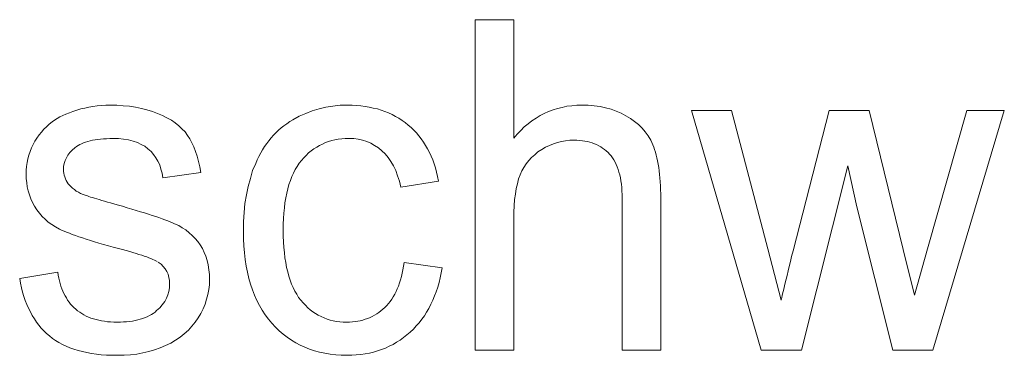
# Model space of a CAD drawing. Extents: x 1101 to 1942, y 41 to 882.
# Tile 81 of 104: x 1298.83 to 1306.28, y 848.59 to 851.13. Entities that reach past the tile are written whole.
import ezdxf

# ---------------------------------------------------------------- set-up
doc = ezdxf.new("R2010")
doc.units = 0
doc.layers.get('0').update_dxf_attribs({"lineweight": 13})
doc.layers.add('Beschriftung', color=7, linetype='Continuous', lineweight=25)

# ---------------------------------------------------------------- blocks, each defined once
blk = doc.blocks.new('Referenz-A03CP7TX1H', base_point=(1202.2632, 90.1338))
at = {"layer": 'Beschriftung', "color": 0, "lineweight": -2}
for p, q in [((1302.2802, 848.6278), (1302.2802, 851.1278)), ((1302.2802, 851.1278), (1302.5723, 851.1278)), ((1302.5723, 851.1278), (1302.5723, 850.2304)), ((1299.3883, 850.4708), (1299.4199, 850.4754)), ((1299.4199, 850.4754), (1299.4527, 850.4776)), ((1299.4527, 850.4776), (1299.4853, 850.4799)), ((1299.4853, 850.4799), (1299.5191, 850.4799)), ((1299.5191, 850.4799), (1299.57, 850.4799)), ((1299.57, 850.4799), (1299.6177, 850.4761)), ((1299.6177, 850.4761), (1299.6654, 850.4723)), ((1301.1508, 850.4661), (1301.2043, 850.4731)), ((1301.2043, 850.4731), (1301.2579, 850.4799)), ((1301.2579, 850.4799), (1301.3136, 850.4799)), ((1301.3136, 850.4799), (1301.3487, 850.4799)), ((1301.3487, 850.4799), (1301.3822, 850.4776)), ((1301.3822, 850.4776), (1301.4158, 850.4753)), ((1301.4158, 850.4753), (1301.4477, 850.4706)), ((1302.9752, 850.4721), (1303.0125, 850.476)), ((1303.0125, 850.476), (1303.0498, 850.4799)), ((1303.0498, 850.4799), (1303.0888, 850.4799)), ((1303.0888, 850.4799), (1303.1366, 850.4799)), ((1303.1366, 850.4799), (1303.1814, 850.4749)), ((1303.1814, 850.4749), (1303.2262, 850.47)), ((1299.1372, 850.3914), (1299.1606, 850.4026)), ((1299.1606, 850.4026), (1299.1838, 850.4138)), ((1299.1838, 850.4138), (1299.2103, 850.4239)), ((1299.2103, 850.4239), (1299.2367, 850.4341)), ((1299.2367, 850.4341), (1299.2661, 850.4433)), ((1299.2661, 850.4433), (1299.2956, 850.4524)), ((1299.2956, 850.4524), (1299.3262, 850.4593)), ((1299.3262, 850.4593), (1299.3567, 850.4662)), ((1299.3567, 850.4662), (1299.3883, 850.4708)), ((1299.6654, 850.4723), (1299.71, 850.4645)), ((1299.71, 850.4645), (1299.7547, 850.4569)), ((1299.7547, 850.4569), (1299.7963, 850.4454)), ((1299.7963, 850.4454), (1299.8377, 850.4338)), ((1299.8377, 850.4338), (1299.8762, 850.4185)), ((1299.8762, 850.4185), (1299.9147, 850.4031)), ((1299.9147, 850.4031), (1299.9481, 850.3849)), ((1300.9489, 850.3975), (1300.9983, 850.4181)), ((1300.9983, 850.4181), (1301.0478, 850.4387)), ((1301.0478, 850.4387), (1301.0993, 850.4524)), ((1301.0993, 850.4524), (1301.1508, 850.4661)), ((1301.4477, 850.4706), (1301.4796, 850.4659)), ((1301.4796, 850.4659), (1301.5099, 850.4589)), ((1301.5099, 850.4589), (1301.5403, 850.4519)), ((1301.5403, 850.4519), (1301.5691, 850.4426)), ((1301.5691, 850.4426), (1301.5978, 850.4333)), ((1301.5978, 850.4333), (1301.625, 850.4216)), ((1301.625, 850.4216), (1301.6521, 850.4099)), ((1301.6521, 850.4099), (1301.6776, 850.3959)), ((1302.7409, 850.3825), (1302.7715, 850.4019)), ((1302.7715, 850.4019), (1302.8037, 850.4175)), ((1302.8037, 850.4175), (1302.836, 850.4332)), ((1302.836, 850.4332), (1302.87, 850.4448)), ((1302.87, 850.4448), (1302.9039, 850.4565)), ((1302.9039, 850.4565), (1302.9395, 850.4643)), ((1302.9395, 850.4643), (1302.9752, 850.4721)), ((1303.2262, 850.47), (1303.2678, 850.4601)), ((1303.2678, 850.4601), (1303.3094, 850.4501)), ((1303.3094, 850.4501), (1303.3479, 850.4353)), ((1303.3479, 850.4353), (1303.3864, 850.4205)), ((1303.3864, 850.4205), (1303.4216, 850.4006)), ((1303.4216, 850.4006), (1303.457, 850.3808)), ((1304.4435, 848.6278), (1303.918, 850.4399)), ((1303.918, 850.4399), (1304.2201, 850.4399)), ((1304.2201, 850.4399), (1304.4952, 849.3932)), ((1304.6858, 849.3787), (1304.9599, 850.4399)), ((1304.9599, 850.4399), (1305.2612, 850.4399)), ((1305.2612, 850.4399), (1305.5195, 849.388)), ((1305.703, 849.3928), (1306.0001, 850.4399)), ((1306.2844, 850.4399), (1305.743, 848.6278)), ((1306.0001, 850.4399), (1306.2844, 850.4399)), ((1299.0366, 850.3176), (1299.057, 850.3368)), ((1299.057, 850.3368), (1299.0798, 850.3539)), ((1299.0798, 850.3539), (1299.097, 850.367)), ((1299.097, 850.367), (1299.1171, 850.3793)), ((1299.1171, 850.3793), (1299.1372, 850.3914)), ((1299.9481, 850.3849), (1299.9815, 850.3669)), ((1299.9815, 850.3669), (1300.0098, 850.3461)), ((1300.0098, 850.3461), (1300.0382, 850.3253)), ((1300.0382, 850.3253), (1300.0616, 850.3018)), ((1300.8131, 850.3082), (1300.8337, 850.3253)), ((1300.8337, 850.3253), (1300.8558, 850.3408)), ((1300.8558, 850.3408), (1300.878, 850.3563)), ((1300.878, 850.3563), (1300.9016, 850.3699)), ((1300.9016, 850.3699), (1300.9489, 850.3975)), ((1301.6776, 850.3959), (1301.7032, 850.382)), ((1301.7032, 850.382), (1301.7271, 850.3656)), ((1301.7271, 850.3656), (1301.7511, 850.3492)), ((1301.7511, 850.3492), (1301.7733, 850.3306)), ((1301.7733, 850.3306), (1301.7957, 850.3119)), ((1302.6524, 850.3162), (1302.6814, 850.3396)), ((1302.6814, 850.3396), (1302.7102, 850.363)), ((1302.7102, 850.363), (1302.7409, 850.3825)), ((1303.457, 850.3808), (1303.4873, 850.3572)), ((1303.4873, 850.3572), (1303.5176, 850.3336)), ((1303.5176, 850.3336), (1303.5429, 850.3061)), ((1298.9647, 850.2319), (1298.9803, 850.2555)), ((1298.9803, 850.2555), (1298.9983, 850.277)), ((1298.9983, 850.277), (1299.0163, 850.2983)), ((1299.0163, 850.2983), (1299.0366, 850.3176)), ((1300.0616, 850.3018), (1300.0849, 850.2782)), ((1300.0849, 850.2782), (1300.1032, 850.252)), ((1300.1032, 850.252), (1300.1215, 850.2257)), ((1300.7365, 850.2325), (1300.7541, 850.2532)), ((1300.7541, 850.2532), (1300.7733, 850.2721)), ((1300.7733, 850.2721), (1300.7924, 850.2909)), ((1300.7924, 850.2909), (1300.8131, 850.3082)), ((1301.7957, 850.3119), (1301.8161, 850.2913)), ((1301.8161, 850.2913), (1301.8364, 850.2706)), ((1301.8364, 850.2706), (1301.8547, 850.248)), ((1302.5723, 850.2304), (1302.5979, 850.2617)), ((1302.5979, 850.2617), (1302.6251, 850.2889)), ((1302.6251, 850.2889), (1302.6524, 850.3162)), ((1303.5429, 850.3061), (1303.5681, 850.2788)), ((1303.5681, 850.2788), (1303.5883, 850.2477)), ((1298.9226, 850.1568), (1298.9358, 850.1826)), ((1298.9358, 850.1826), (1298.9491, 850.2083)), ((1298.9491, 850.2083), (1298.9647, 850.2319)), ((1299.2755, 850.1748), (1299.263, 850.1671)), ((1299.2882, 850.1824), (1299.2755, 850.1748)), ((1299.3025, 850.189), (1299.2882, 850.1824)), ((1299.3169, 850.1956), (1299.3025, 850.189)), ((1299.3331, 850.201), (1299.3169, 850.1956)), ((1299.3493, 850.2065), (1299.3331, 850.201)), ((1299.3673, 850.2109), (1299.3493, 850.2065)), ((1299.3852, 850.2152), (1299.3673, 850.2109)), ((1299.4051, 850.2185), (1299.3852, 850.2152)), ((1299.4248, 850.2218), (1299.4051, 850.2185)), ((1299.4464, 850.224), (1299.4248, 850.2218)), ((1299.4681, 850.2263), (1299.4464, 850.224)), ((1299.4915, 850.2273), (1299.4681, 850.2263)), ((1299.5149, 850.2284), (1299.4915, 850.2273)), ((1299.5401, 850.2284), (1299.5149, 850.2284)), ((1299.5828, 850.2284), (1299.5401, 850.2284)), ((1299.6206, 850.2235), (1299.5828, 850.2284)), ((1299.6584, 850.2186), (1299.6206, 850.2235)), ((1299.6915, 850.2087), (1299.6584, 850.2186)), ((1299.7245, 850.1989), (1299.6915, 850.2087)), ((1299.7528, 850.1843), (1299.7245, 850.1989)), ((1299.7809, 850.1695), (1299.7528, 850.1843)), ((1300.1215, 850.2257), (1300.137, 850.1951)), ((1300.137, 850.1951), (1300.1524, 850.1644)), ((1300.6867, 850.1673), (1300.7028, 850.1896)), ((1300.7028, 850.1896), (1300.7189, 850.212)), ((1300.7189, 850.212), (1300.7365, 850.2325)), ((1301.1024, 850.1764), (1301.0814, 850.1634)), ((1301.1249, 850.1868), (1301.1024, 850.1764)), ((1301.1473, 850.1972), (1301.1249, 850.1868)), ((1301.171, 850.205), (1301.1473, 850.1972)), ((1301.1947, 850.2128), (1301.171, 850.205)), ((1301.2197, 850.218), (1301.1947, 850.2128)), ((1301.2447, 850.2232), (1301.2197, 850.218)), ((1301.271, 850.2258), (1301.2447, 850.2232)), ((1301.2973, 850.2284), (1301.271, 850.2258)), ((1301.3249, 850.2284), (1301.2973, 850.2284)), ((1301.3614, 850.2284), (1301.3249, 850.2284)), ((1301.3952, 850.2226), (1301.3614, 850.2284)), ((1301.429, 850.2169), (1301.3952, 850.2226)), ((1301.4602, 850.2053), (1301.429, 850.2169)), ((1301.4913, 850.1937), (1301.4602, 850.2053)), ((1301.5198, 850.1764), (1301.4913, 850.1937)), ((1301.5482, 850.1591), (1301.5198, 850.1764)), ((1301.8547, 850.248), (1301.8731, 850.2255)), ((1301.8731, 850.2255), (1301.8894, 850.2009)), ((1301.8894, 850.2009), (1301.9057, 850.1763)), ((1301.9057, 850.1763), (1301.92, 850.1498)), ((1302.8425, 850.1753), (1302.8129, 850.162)), ((1302.8722, 850.1885), (1302.8425, 850.1753)), ((1302.9027, 850.1974), (1302.8722, 850.1885)), ((1302.9332, 850.2062), (1302.9027, 850.1974)), ((1302.9647, 850.2106), (1302.9332, 850.2062)), ((1302.9963, 850.215), (1302.9647, 850.2106)), ((1303.0287, 850.215), (1302.9963, 850.215)), ((1303.0505, 850.215), (1303.0287, 850.215)), ((1303.071, 850.2134), (1303.0505, 850.215)), ((1303.0915, 850.2118), (1303.071, 850.2134)), ((1303.1107, 850.2085), (1303.0915, 850.2118)), ((1303.13, 850.2052), (1303.1107, 850.2085)), ((1303.148, 850.2003), (1303.13, 850.2052)), ((1303.166, 850.1954), (1303.148, 850.2003)), ((1303.1828, 850.1888), (1303.166, 850.1954)), ((1303.1997, 850.1823), (1303.1828, 850.1888)), ((1303.2152, 850.1741), (1303.1997, 850.1823)), ((1303.5883, 850.2477), (1303.6086, 850.2165)), ((1303.6086, 850.2165), (1303.6239, 850.1815)), ((1303.6239, 850.1815), (1303.6315, 850.164)), ((1298.8961, 850.075), (1298.9028, 850.103)), ((1298.9028, 850.103), (1298.9127, 850.1299)), ((1298.9127, 850.1299), (1298.9226, 850.1568)), ((1299.1984, 850.1029), (1299.1876, 850.0823)), ((1299.2145, 850.1219), (1299.1984, 850.1029)), ((1299.2307, 850.1409), (1299.2145, 850.1219)), ((1299.2522, 850.1584), (1299.2307, 850.1409)), ((1299.263, 850.1671), (1299.2522, 850.1584)), ((1299.8043, 850.1498), (1299.7809, 850.1695)), ((1299.8277, 850.1301), (1299.8043, 850.1498)), ((1299.8465, 850.1067), (1299.8277, 850.1301)), ((1299.8652, 850.0832), (1299.8465, 850.1067)), ((1300.1524, 850.1644), (1300.1651, 850.1293)), ((1300.1651, 850.1293), (1300.1776, 850.0942)), ((1300.6444, 850.0934), (1300.6574, 850.1191)), ((1300.6574, 850.1191), (1300.6721, 850.1432)), ((1300.6721, 850.1432), (1300.6867, 850.1673)), ((1301.0021, 850.101), (1300.9835, 850.0828)), ((1301.0205, 850.1192), (1301.0021, 850.101)), ((1301.0404, 850.1348), (1301.0205, 850.1192)), ((1301.0603, 850.1504), (1301.0404, 850.1348)), ((1301.0814, 850.1634), (1301.0603, 850.1504)), ((1301.574, 850.136), (1301.5482, 850.1591)), ((1301.5998, 850.1129), (1301.574, 850.136)), ((1301.6216, 850.0842), (1301.5998, 850.1129)), ((1301.92, 850.1498), (1301.9344, 850.1233)), ((1301.9344, 850.1233), (1301.9467, 850.0949)), ((1302.7312, 850.1058), (1302.7067, 850.085)), ((1302.7557, 850.1266), (1302.7312, 850.1058)), ((1302.7843, 850.1443), (1302.7557, 850.1266)), ((1302.8129, 850.162), (1302.7843, 850.1443)), ((1303.2308, 850.1659), (1303.2152, 850.1741)), ((1303.2451, 850.1561), (1303.2308, 850.1659)), ((1303.2595, 850.1462), (1303.2451, 850.1561)), ((1303.2726, 850.1348), (1303.2595, 850.1462)), ((1303.2857, 850.1233), (1303.2726, 850.1348)), ((1303.2976, 850.1102), (1303.2857, 850.1233)), ((1303.3095, 850.0971), (1303.2976, 850.1102)), ((1303.6315, 850.164), (1303.6381, 850.1445)), ((1303.6381, 850.1445), (1303.6447, 850.1251)), ((1303.6447, 850.1251), (1303.6505, 850.1037)), ((1303.6505, 850.1037), (1303.6562, 850.0823)), ((1298.8863, 850.0179), (1298.8896, 850.047)), ((1298.8896, 850.047), (1298.8961, 850.075)), ((1299.1715, 850.0398), (1299.166, 850.0179)), ((1299.1768, 850.0618), (1299.1715, 850.0398)), ((1299.1876, 850.0823), (1299.1768, 850.0618)), ((1299.8794, 850.0559), (1299.8652, 850.0832)), ((1299.8935, 850.0286), (1299.8794, 850.0559)), ((1299.903, 849.9974), (1299.8935, 850.0286)), ((1300.1776, 850.0942), (1300.1875, 850.0546)), ((1300.1875, 850.0546), (1300.1971, 850.0151)), ((1300.5965, 849.9852), (1300.6197, 850.0402)), ((1300.6197, 850.0402), (1300.6313, 850.0676)), ((1300.6313, 850.0676), (1300.6444, 850.0934)), ((1300.9491, 850.0413), (1300.9339, 850.0175)), ((1300.9663, 850.062), (1300.9491, 850.0413)), ((1300.9835, 850.0828), (1300.9663, 850.062)), ((1301.6435, 850.0554), (1301.6216, 850.0842)), ((1301.6613, 850.021), (1301.6435, 850.0554)), ((1301.9467, 850.0949), (1301.959, 850.0663)), ((1301.959, 850.0663), (1301.9693, 850.0359)), ((1301.9693, 850.0359), (1301.9796, 850.0055)), ((1302.6658, 850.037), (1302.6496, 850.0099)), ((1302.6862, 850.061), (1302.6658, 850.037)), ((1302.7067, 850.085), (1302.6862, 850.061)), ((1303.3198, 850.082), (1303.3095, 850.0971)), ((1303.3303, 850.067), (1303.3198, 850.082)), ((1303.3391, 850.0499), (1303.3303, 850.067)), ((1303.348, 850.033), (1303.3391, 850.0499)), ((1303.3555, 850.014), (1303.348, 850.033)), ((1303.6562, 850.0823), (1303.661, 850.0588)), ((1303.661, 850.0588), (1303.6657, 850.0355)), ((1303.6657, 850.0355), (1303.6695, 850.0101)), ((1298.883, 849.9888), (1298.8863, 850.0179)), ((1298.883, 849.9584), (1298.883, 849.9888)), ((1298.883, 849.9252), (1298.883, 849.9584)), ((1299.166, 850.0179), (1299.166, 849.9943)), ((1299.166, 849.9943), (1299.166, 849.9794)), ((1299.166, 849.9794), (1299.1682, 849.9652)), ((1299.1682, 849.9652), (1299.1705, 849.951)), ((1299.9124, 849.9662), (1299.903, 849.9974)), ((1299.9173, 849.9311), (1299.9124, 849.9662)), ((1300.2041, 849.9712), (1299.9173, 849.9311)), ((1300.1971, 850.0151), (1300.2041, 849.9712)), ((1300.5792, 849.9256), (1300.5965, 849.9852)), ((1300.9059, 849.9667), (1300.893, 849.9399)), ((1300.9188, 849.9935), (1300.9059, 849.9667)), ((1300.9339, 850.0175), (1300.9188, 849.9935)), ((1301.6793, 849.9866), (1301.6613, 850.021)), ((1301.6933, 849.9465), (1301.6793, 849.9866)), ((1301.9796, 850.0055), (1301.9879, 849.9731)), ((1301.9879, 849.9731), (1301.9962, 849.9407)), ((1302.6211, 849.9525), (1302.6088, 849.9222)), ((1302.6332, 849.9828), (1302.6211, 849.9525)), ((1302.6496, 850.0099), (1302.6332, 849.9828)), ((1303.3629, 849.995), (1303.3555, 850.014)), ((1303.3688, 849.974), (1303.3629, 849.995)), ((1303.3748, 849.9531), (1303.3688, 849.974)), ((1303.3792, 849.9302), (1303.3748, 849.9531)), ((1303.6695, 850.0101), (1303.6734, 849.9847)), ((1303.6734, 849.9847), (1303.6762, 849.9574)), ((1303.6762, 849.9574), (1303.679, 849.93)), ((1305.0993, 850.0218), (1304.7489, 848.6278)), ((1305.1674, 849.7122), (1305.0993, 850.0218)), ((1298.887, 849.8934), (1298.883, 849.9252)), ((1298.891, 849.8616), (1298.887, 849.8934)), ((1299.1705, 849.951), (1299.175, 849.9375)), ((1299.175, 849.9375), (1299.1795, 849.9241)), ((1299.1795, 849.9241), (1299.1862, 849.9114)), ((1299.1862, 849.9114), (1299.1928, 849.8987)), ((1299.1928, 849.8987), (1299.2018, 849.8867)), ((1299.2018, 849.8867), (1299.2108, 849.8743)), ((1300.5618, 849.8661), (1300.5792, 849.9256)), ((1300.8714, 849.8801), (1300.8628, 849.8472)), ((1300.8823, 849.91), (1300.8714, 849.8801)), ((1300.893, 849.9399), (1300.8823, 849.91)), ((1301.7075, 849.9064), (1301.6933, 849.9465)), ((1301.7176, 849.8607), (1301.7075, 849.9064)), ((1302.0025, 849.9064), (1301.7176, 849.8607)), ((1301.9962, 849.9407), (1302.0025, 849.9064)), ((1302.5998, 849.8862), (1302.5906, 849.8502)), ((1302.6088, 849.9222), (1302.5998, 849.8862)), ((1303.3837, 849.9073), (1303.3792, 849.9302)), ((1303.3867, 849.8824), (1303.3837, 849.9073)), ((1303.3896, 849.8575), (1303.3867, 849.8824)), ((1303.679, 849.93), (1303.681, 849.9008)), ((1303.681, 849.9008), (1303.6829, 849.8714)), ((1298.899, 849.8314), (1298.891, 849.8616)), ((1298.9071, 849.801), (1298.899, 849.8314)), ((1299.2108, 849.8743), (1299.2223, 849.863)), ((1299.2223, 849.863), (1299.2337, 849.8517)), ((1299.2337, 849.8517), (1299.2478, 849.8415)), ((1299.2478, 849.8415), (1299.2618, 849.8312)), ((1299.2618, 849.8312), (1299.2784, 849.822)), ((1299.2784, 849.822), (1299.2949, 849.8129)), ((1299.2949, 849.8129), (1299.314, 849.8047)), ((1299.314, 849.8047), (1299.3358, 849.7969)), ((1300.5503, 849.8019), (1300.5618, 849.8661)), ((1300.8542, 849.8143), (1300.8477, 849.7783)), ((1300.8628, 849.8472), (1300.8542, 849.8143)), ((1302.5846, 849.8085), (1302.5784, 849.7667)), ((1302.5906, 849.8502), (1302.5846, 849.8085)), ((1303.3911, 849.8307), (1303.3896, 849.8575)), ((1303.3926, 849.804), (1303.3911, 849.8307)), ((1303.3926, 849.7752), (1303.3926, 849.804)), ((1303.6829, 849.8714), (1303.6839, 849.8401)), ((1303.6839, 849.8401), (1303.6847, 849.8088)), ((1303.6847, 849.8088), (1303.6847, 849.7756)), ((1298.9191, 849.772), (1298.9071, 849.801)), ((1298.9311, 849.7432), (1298.9191, 849.772)), ((1298.9472, 849.7156), (1298.9311, 849.7432)), ((1299.3358, 849.7969), (1299.3467, 849.7935)), ((1299.3467, 849.7935), (1299.3574, 849.7899)), ((1299.3574, 849.7899), (1299.3709, 849.7857)), ((1299.3709, 849.7857), (1299.3844, 849.7814)), ((1299.3844, 849.7814), (1299.4006, 849.7765)), ((1299.4006, 849.7765), (1299.4168, 849.7716)), ((1299.4168, 849.7716), (1299.4356, 849.766)), ((1299.4356, 849.766), (1299.4544, 849.7604)), ((1299.4544, 849.7604), (1299.4759, 849.7541)), ((1299.4759, 849.7541), (1299.4974, 849.7478)), ((1299.4974, 849.7478), (1299.5216, 849.7408)), ((1299.5216, 849.7408), (1299.5457, 849.7338)), ((1299.5457, 849.7338), (1299.5727, 849.7261)), ((1300.5329, 849.6691), (1300.5387, 849.7377)), ((1300.5387, 849.7377), (1300.5503, 849.8019)), ((1300.8413, 849.7424), (1300.8369, 849.7035)), ((1300.8477, 849.7783), (1300.8413, 849.7424)), ((1302.5784, 849.7667), (1302.5754, 849.7192)), ((1303.3926, 848.6278), (1303.3926, 849.7752)), ((1303.6847, 849.7756), (1303.6847, 848.6278)), ((1298.9633, 849.6882), (1298.9472, 849.7156)), ((1298.9831, 849.6637), (1298.9633, 849.6882)), ((1299.0029, 849.6392), (1298.9831, 849.6637)), ((1299.5727, 849.7261), (1299.6115, 849.7153)), ((1299.6115, 849.7153), (1299.6474, 849.7049)), ((1299.6474, 849.7049), (1299.6832, 849.6945)), ((1299.6832, 849.6945), (1299.7162, 849.6846)), ((1299.7162, 849.6846), (1299.7491, 849.6748)), ((1299.7491, 849.6748), (1299.7791, 849.6653)), ((1299.7791, 849.6653), (1299.8092, 849.656)), ((1299.8092, 849.656), (1299.8363, 849.6471)), ((1300.5271, 849.6003), (1300.5329, 849.6691)), ((1300.8327, 849.6645), (1300.8305, 849.6226)), ((1300.8369, 849.7035), (1300.8327, 849.6645)), ((1302.5754, 849.7192), (1302.5723, 849.6717)), ((1302.5723, 849.6717), (1302.5723, 849.6183)), ((1305.4406, 848.6278), (1305.1674, 849.7122)), ((1299.0265, 849.6177), (1299.0029, 849.6392)), ((1299.05, 849.5962), (1299.0265, 849.6177)), ((1299.0774, 849.5776), (1299.05, 849.5962)), ((1299.8363, 849.6471), (1299.8634, 849.6382)), ((1299.8634, 849.6382), (1299.8876, 849.6298)), ((1299.8876, 849.6298), (1299.9118, 849.6214)), ((1299.9118, 849.6214), (1299.9329, 849.6135)), ((1299.9329, 849.6135), (1299.9542, 849.6056)), ((1299.9542, 849.6056), (1299.9726, 849.5982)), ((1299.9726, 849.5982), (1299.9909, 849.5908)), ((1299.9909, 849.5908), (1300.0063, 849.5838)), ((1300.0063, 849.5838), (1300.037, 849.5699)), ((1300.5271, 849.5271), (1300.5271, 849.6003)), ((1300.8305, 849.6226), (1300.8283, 849.5806)), ((1300.8283, 849.5806), (1300.8283, 849.5355)), ((1302.5723, 849.6183), (1302.5723, 848.6278)), ((1299.1048, 849.5591), (1299.0774, 849.5776)), ((1299.136, 849.5436), (1299.1048, 849.5591)), ((1299.1515, 849.5358), (1299.136, 849.5436)), ((1299.1701, 849.5277), (1299.1515, 849.5358)), ((1299.1887, 849.5195), (1299.1701, 849.5277)), ((1299.2104, 849.511), (1299.1887, 849.5195)), ((1299.2322, 849.5026), (1299.2104, 849.511)), ((1300.037, 849.5699), (1300.0644, 849.553)), ((1300.0644, 849.553), (1300.0919, 849.5361)), ((1300.0919, 849.5361), (1300.1161, 849.5159)), ((1300.1161, 849.5159), (1300.1402, 849.4957)), ((1300.5271, 849.4703), (1300.5271, 849.5271)), ((1300.8283, 849.5355), (1300.8283, 849.4899)), ((1299.257, 849.4936), (1299.2322, 849.5026)), ((1299.2818, 849.4848), (1299.257, 849.4936)), ((1299.3097, 849.4756), (1299.2818, 849.4848)), ((1299.3376, 849.4664), (1299.3097, 849.4756)), ((1299.3686, 849.4568), (1299.3376, 849.4664)), ((1299.3996, 849.4472), (1299.3686, 849.4568)), ((1299.4336, 849.4373), (1299.3996, 849.4472)), ((1299.4677, 849.4274), (1299.4336, 849.4373)), ((1300.1402, 849.4957), (1300.161, 849.4725)), ((1300.161, 849.4725), (1300.1818, 849.4492)), ((1300.1818, 849.4492), (1300.1994, 849.4228)), ((1300.5305, 849.4169), (1300.5271, 849.4703)), ((1300.8283, 849.4899), (1300.8304, 849.4474)), ((1300.8304, 849.4474), (1300.8325, 849.4048)), ((1299.5048, 849.4171), (1299.4677, 849.4274)), ((1299.5421, 849.4068), (1299.5048, 849.4171)), ((1299.5823, 849.3962), (1299.5421, 849.4068)), ((1299.6121, 849.3882), (1299.5823, 849.3962)), ((1299.6392, 849.3807), (1299.6121, 849.3882)), ((1299.6664, 849.3732), (1299.6392, 849.3807)), ((1299.6907, 849.366), (1299.6664, 849.3732)), ((1299.715, 849.3588), (1299.6907, 849.366)), ((1299.7365, 849.3518), (1299.715, 849.3588)), ((1300.1994, 849.4228), (1300.2168, 849.3964)), ((1300.2168, 849.3964), (1300.23, 849.3668)), ((1300.23, 849.3668), (1300.2431, 849.3372)), ((1300.5338, 849.3636), (1300.5305, 849.4169)), ((1300.5406, 849.3135), (1300.5338, 849.3636)), ((1300.8325, 849.4048), (1300.8367, 849.3654)), ((1300.8367, 849.3654), (1300.8408, 849.326)), ((1304.4952, 849.3932), (1304.5957, 849.0049)), ((1304.6754, 849.3357), (1304.6858, 849.3787)), ((1305.5195, 849.388), (1305.6039, 849.0425)), ((1305.6039, 849.0425), (1305.703, 849.3928)), ((1299.758, 849.345), (1299.7365, 849.3518)), ((1299.7768, 849.3385), (1299.758, 849.345)), ((1299.7954, 849.332), (1299.7768, 849.3385)), ((1299.8114, 849.3258), (1299.7954, 849.332)), ((1299.8273, 849.3197), (1299.8114, 849.3258)), ((1299.8404, 849.3138), (1299.8273, 849.3197)), ((1299.8535, 849.308), (1299.8404, 849.3138)), ((1299.8639, 849.3025), (1299.8535, 849.308)), ((1299.8742, 849.2971), (1299.8639, 849.3025)), ((1299.9033, 849.277), (1299.8817, 849.292)), ((1300.2431, 849.3372), (1300.2519, 849.3043)), ((1300.2519, 849.3043), (1300.2606, 849.2715)), ((1300.5473, 849.2634), (1300.5406, 849.3135)), ((1300.8408, 849.326), (1300.8471, 849.2897)), ((1300.8471, 849.2897), (1300.8533, 849.2534)), ((1301.7391, 849.2621), (1301.743, 849.2909)), ((1301.743, 849.2909), (1302.0297, 849.2509)), ((1304.6568, 849.2593), (1304.6661, 849.2975)), ((1304.6661, 849.2975), (1304.6754, 849.3357)), ((1298.834, 849.1689), (1299.1225, 849.2165)), ((1299.1225, 849.2165), (1299.1255, 849.1937)), ((1299.9196, 849.2593), (1299.9033, 849.277)), ((1299.9358, 849.2415), (1299.9196, 849.2593)), ((1299.9466, 849.2211), (1299.9358, 849.2415)), ((1299.9573, 849.2006), (1299.9466, 849.2211)), ((1300.2606, 849.2715), (1300.265, 849.2356)), ((1300.265, 849.2356), (1300.2694, 849.1995)), ((1300.5573, 849.2165), (1300.5473, 849.2634)), ((1300.5675, 849.1697), (1300.5573, 849.2165)), ((1300.8533, 849.2534), (1300.8617, 849.2203)), ((1300.8617, 849.2203), (1300.87, 849.1871)), ((1301.7223, 849.1833), (1301.7288, 849.2084)), ((1301.7288, 849.2084), (1301.7339, 849.2352)), ((1301.7339, 849.2352), (1301.7391, 849.2621)), ((1302.0238, 849.212), (1302.0156, 849.1752)), ((1302.0297, 849.2509), (1302.0238, 849.212)), ((1304.6408, 849.1929), (1304.6488, 849.2261)), ((1304.6488, 849.2261), (1304.6568, 849.2593)), ((1298.8401, 849.133), (1298.834, 849.1689)), ((1298.8482, 849.0991), (1298.8401, 849.133)), ((1299.1255, 849.1937), (1299.13, 849.1722)), ((1299.13, 849.1722), (1299.1344, 849.1508)), ((1299.1344, 849.1508), (1299.1402, 849.1306)), ((1299.9627, 849.1773), (1299.9573, 849.2006)), ((1299.9682, 849.154), (1299.9627, 849.1773)), ((1299.9682, 849.128), (1299.9682, 849.154)), ((1300.2694, 849.1995), (1300.2694, 849.1603)), ((1300.2694, 849.1603), (1300.2694, 849.1219)), ((1300.5809, 849.1262), (1300.5675, 849.1697)), ((1300.87, 849.1871), (1300.8804, 849.157)), ((1300.8804, 849.157), (1300.8908, 849.127)), ((1301.7001, 849.1119), (1301.7079, 849.1351)), ((1301.7079, 849.1351), (1301.7157, 849.1583)), ((1301.7157, 849.1583), (1301.7223, 849.1833)), ((1302.0075, 849.1384), (1301.997, 849.1038)), ((1302.0156, 849.1752), (1302.0075, 849.1384)), ((1304.6215, 849.1129), (1304.6271, 849.1363)), ((1304.6271, 849.1363), (1304.6339, 849.1645)), ((1304.6339, 849.1645), (1304.6408, 849.1929)), ((1298.8562, 849.0654), (1298.8482, 849.0991)), ((1298.8664, 849.0337), (1298.8562, 849.0654)), ((1299.1402, 849.1306), (1299.146, 849.1104)), ((1299.146, 849.1104), (1299.153, 849.0916)), ((1299.153, 849.0916), (1299.1602, 849.0728)), ((1299.1602, 849.0728), (1299.1687, 849.0553)), ((1299.956, 849.0446), (1299.962, 849.0718)), ((1299.962, 849.0718), (1299.9682, 849.099)), ((1299.9682, 849.099), (1299.9682, 849.128)), ((1300.2641, 849.0848), (1300.2588, 849.0475)), ((1300.2694, 849.1219), (1300.2641, 849.0848)), ((1300.5944, 849.0827), (1300.5809, 849.1262)), ((1300.6112, 849.0425), (1300.5944, 849.0827)), ((1300.8908, 849.127), (1300.9033, 849.1)), ((1300.9033, 849.1), (1300.9157, 849.0731)), ((1300.9157, 849.0731), (1300.9303, 849.0493)), ((1301.6714, 849.0499), (1301.6819, 849.0694)), ((1301.6819, 849.0694), (1301.6909, 849.0907)), ((1301.6909, 849.0907), (1301.7001, 849.1119)), ((1301.9865, 849.0691), (1301.9737, 849.0366)), ((1301.997, 849.1038), (1301.9865, 849.0691)), ((1304.607, 849.0527), (1304.6113, 849.0711)), ((1304.6113, 849.0711), (1304.6158, 849.0895)), ((1304.6158, 849.0895), (1304.6215, 849.1129)), ((1298.8764, 849.0021), (1298.8664, 849.0337)), ((1298.8886, 848.9728), (1298.8764, 849.0021)), ((1299.1687, 849.0553), (1299.1772, 849.0378)), ((1299.1772, 849.0378), (1299.1871, 849.0216)), ((1299.1871, 849.0216), (1299.1969, 849.0054)), ((1299.1969, 849.0054), (1299.2082, 848.9906)), ((1299.2082, 848.9906), (1299.2194, 848.9758)), ((1299.9132, 848.9705), (1299.9315, 848.994)), ((1299.9315, 848.994), (1299.9438, 849.0193)), ((1299.9438, 849.0193), (1299.956, 849.0446)), ((1300.248, 849.0115), (1300.2373, 848.9753)), ((1300.2588, 849.0475), (1300.248, 849.0115)), ((1300.628, 849.0023), (1300.6112, 849.0425)), ((1300.6482, 848.9653), (1300.628, 849.0023)), ((1300.9303, 849.0493), (1300.9448, 849.0255)), ((1300.9448, 849.0255), (1300.9616, 849.0048)), ((1300.9616, 849.0048), (1300.9782, 848.9841)), ((1300.9782, 848.9841), (1300.9961, 848.966)), ((1301.6242, 848.9796), (1301.6374, 848.9953)), ((1301.6374, 848.9953), (1301.6491, 849.0129)), ((1301.6491, 849.0129), (1301.6609, 849.0305)), ((1301.6609, 849.0305), (1301.6714, 849.0499)), ((1301.961, 849.0039), (1301.9458, 848.9736)), ((1301.9737, 849.0366), (1301.961, 849.0039)), ((1304.5957, 849.0049), (1304.6005, 849.0257)), ((1304.6005, 849.0257), (1304.6037, 849.0392)), ((1304.6037, 849.0392), (1304.607, 849.0527)), ((1298.9007, 848.9434), (1298.8886, 848.9728)), ((1298.9147, 848.9163), (1298.9007, 848.9434)), ((1298.9288, 848.8891), (1298.9147, 848.9163)), ((1299.2194, 848.9758), (1299.232, 848.9623)), ((1299.232, 848.9623), (1299.2447, 848.9488)), ((1299.2447, 848.9488), (1299.2586, 848.9366)), ((1299.2586, 848.9366), (1299.2725, 848.9244)), ((1299.2725, 848.9244), (1299.2878, 848.9138)), ((1299.2878, 848.9138), (1299.3032, 848.9031)), ((1299.8443, 848.9053), (1299.8582, 848.9147)), ((1299.8582, 848.9147), (1299.8704, 848.9256)), ((1299.8704, 848.9256), (1299.8949, 848.9471)), ((1299.8949, 848.9471), (1299.9132, 848.9705)), ((1300.2213, 848.9404), (1300.2053, 848.9053)), ((1300.2373, 848.9753), (1300.2213, 848.9404)), ((1300.6684, 848.9283), (1300.6482, 848.9653)), ((1300.6919, 848.8947), (1300.6684, 848.9283)), ((1300.9961, 848.966), (1301.0141, 848.9479)), ((1301.0141, 848.9479), (1301.0332, 848.9324)), ((1301.0332, 848.9324), (1301.0525, 848.9169)), ((1301.0525, 848.9169), (1301.0728, 848.9039)), ((1301.5355, 848.9016), (1301.5518, 848.912)), ((1301.5518, 848.912), (1301.567, 848.9241)), ((1301.567, 848.9241), (1301.5823, 848.9363)), ((1301.5823, 848.9363), (1301.5968, 848.9501)), ((1301.5968, 848.9501), (1301.6112, 848.9639)), ((1301.6112, 848.9639), (1301.6242, 848.9796)), ((1301.9134, 848.9147), (1301.896, 848.8864)), ((1301.9307, 848.9431), (1301.9134, 848.9147)), ((1301.9458, 848.9736), (1301.9307, 848.9431)), ((1298.9449, 848.8641), (1298.9288, 848.8891)), ((1298.961, 848.8392), (1298.9449, 848.8641)), ((1298.9791, 848.8165), (1298.961, 848.8392)), ((1299.3032, 848.9031), (1299.3199, 848.894)), ((1299.3199, 848.894), (1299.3366, 848.8849)), ((1299.3366, 848.8849), (1299.3548, 848.8773)), ((1299.3548, 848.8773), (1299.3729, 848.8697)), ((1299.3729, 848.8697), (1299.3924, 848.8636)), ((1299.3924, 848.8636), (1299.4119, 848.8575)), ((1299.4119, 848.8575), (1299.4328, 848.853)), ((1299.4328, 848.853), (1299.4536, 848.8484)), ((1299.4536, 848.8484), (1299.4759, 848.8454)), ((1299.4759, 848.8454), (1299.4982, 848.8423)), ((1299.4982, 848.8423), (1299.5218, 848.8409)), ((1299.5218, 848.8409), (1299.5456, 848.8393)), ((1299.5456, 848.8393), (1299.5706, 848.8393)), ((1299.5706, 848.8393), (1299.5959, 848.8393)), ((1299.5959, 848.8393), (1299.6195, 848.8407)), ((1299.6195, 848.8407), (1299.6431, 848.842)), ((1299.6431, 848.842), (1299.6651, 848.8447)), ((1299.6651, 848.8447), (1299.687, 848.8473)), ((1299.687, 848.8473), (1299.7075, 848.8514)), ((1299.7075, 848.8514), (1299.7278, 848.8554)), ((1299.7278, 848.8554), (1299.7465, 848.8608)), ((1299.7465, 848.8608), (1299.7653, 848.8663)), ((1299.7653, 848.8663), (1299.7824, 848.873)), ((1299.7824, 848.873), (1299.7995, 848.8798)), ((1299.7995, 848.8798), (1299.815, 848.8879)), ((1299.815, 848.8879), (1299.8305, 848.8959)), ((1299.8305, 848.8959), (1299.8443, 848.9053)), ((1300.1626, 848.8376), (1300.1366, 848.8077)), ((1300.184, 848.8715), (1300.1626, 848.8376)), ((1300.2053, 848.9053), (1300.184, 848.8715)), ((1300.7155, 848.861), (1300.6919, 848.8947)), ((1300.7424, 848.8306), (1300.7155, 848.861)), ((1301.0728, 848.9039), (1301.0934, 848.891)), ((1301.0934, 848.891), (1301.1151, 848.8807)), ((1301.1151, 848.8807), (1301.1368, 848.8704)), ((1301.1368, 848.8704), (1301.1598, 848.8625)), ((1301.1598, 848.8625), (1301.1828, 848.8548)), ((1301.1828, 848.8548), (1301.2071, 848.8497)), ((1301.2071, 848.8497), (1301.2313, 848.8445)), ((1301.2313, 848.8445), (1301.2569, 848.8419)), ((1301.2569, 848.8419), (1301.2824, 848.8393)), ((1301.2824, 848.8393), (1301.3092, 848.8393)), ((1301.3092, 848.8393), (1301.3308, 848.8393)), ((1301.3308, 848.8393), (1301.3514, 848.8411)), ((1301.3514, 848.8411), (1301.372, 848.8427)), ((1301.372, 848.8427), (1301.3918, 848.8462)), ((1301.3918, 848.8462), (1301.4115, 848.8497)), ((1301.4115, 848.8497), (1301.4304, 848.8549)), ((1301.4304, 848.8549), (1301.4492, 848.86)), ((1301.4492, 848.86), (1301.4672, 848.867)), ((1301.4672, 848.867), (1301.4851, 848.8739)), ((1301.4851, 848.8739), (1301.5023, 848.8826)), ((1301.5023, 848.8826), (1301.5194, 848.8912)), ((1301.5194, 848.8912), (1301.5355, 848.9016)), ((1301.8567, 848.8339), (1301.8347, 848.8099)), ((1301.8764, 848.8602), (1301.8567, 848.8339)), ((1301.896, 848.8864), (1301.8764, 848.8602)), ((1298.9971, 848.7937), (1298.9791, 848.8165)), ((1299.0172, 848.7732), (1298.9971, 848.7937)), ((1299.0373, 848.7527), (1299.0172, 848.7732)), ((1300.1104, 848.7776), (1300.0796, 848.7514)), ((1300.1366, 848.8077), (1300.1104, 848.7776)), ((1300.7692, 848.8004), (1300.7424, 848.8306)), ((1300.7983, 848.7737), (1300.7692, 848.8004)), ((1300.8274, 848.7472), (1300.7983, 848.7737)), ((1301.7885, 848.7638), (1301.7642, 848.7418)), ((1301.8127, 848.7857), (1301.7885, 848.7638)), ((1301.8347, 848.8099), (1301.8127, 848.7857)), ((1299.0594, 848.7344), (1299.0373, 848.7527)), ((1299.0814, 848.716), (1299.0594, 848.7344)), ((1299.106, 848.7), (1299.0814, 848.716)), ((1299.1306, 848.6839), (1299.106, 848.7)), ((1300.0131, 848.7028), (1299.9776, 848.6805)), ((1300.0488, 848.7252), (1300.0131, 848.7028)), ((1300.0796, 848.7514), (1300.0488, 848.7252)), ((1300.8586, 848.7244), (1300.8274, 848.7472)), ((1300.8899, 848.7016), (1300.8586, 848.7244)), ((1300.9233, 848.6827), (1300.8899, 848.7016)), ((1301.6859, 848.6868), (1301.6589, 848.6702)), ((1301.713, 848.7033), (1301.6859, 848.6868)), ((1301.7385, 848.7225), (1301.713, 848.7033)), ((1301.7642, 848.7418), (1301.7385, 848.7225)), ((1299.1577, 848.6702), (1299.1306, 848.6839)), ((1299.1848, 848.6565), (1299.1577, 848.6702)), ((1299.2143, 848.645), (1299.1848, 848.6565)), ((1299.2439, 848.6335), (1299.2143, 848.645)), ((1299.276, 848.6244), (1299.2439, 848.6335)), ((1299.3081, 848.6153), (1299.276, 848.6244)), ((1299.3427, 848.6085), (1299.3081, 848.6153)), ((1299.8113, 848.6156), (1299.7657, 848.6063)), ((1299.8542, 848.6295), (1299.8113, 848.6156)), ((1299.8971, 848.6434), (1299.8542, 848.6295)), ((1299.9374, 848.6619), (1299.8971, 848.6434)), ((1299.9776, 848.6805), (1299.9374, 848.6619)), ((1300.9567, 848.6637), (1300.9233, 848.6827)), ((1300.9923, 848.6485), (1300.9567, 848.6637)), ((1301.0279, 848.6333), (1300.9923, 848.6485)), ((1301.0656, 848.6219), (1301.0279, 848.6333)), ((1301.1034, 848.6105), (1301.0656, 848.6219)), ((1301.1433, 848.6029), (1301.1034, 848.6105)), ((1301.5113, 848.6125), (1301.4801, 848.6042)), ((1301.5424, 848.6208), (1301.5113, 848.6125)), ((1301.5722, 848.6318), (1301.5424, 848.6208)), ((1301.602, 848.6428), (1301.5722, 848.6318)), ((1301.6305, 848.6565), (1301.602, 848.6428)), ((1301.6589, 848.6702), (1301.6305, 848.6565)), ((1302.5723, 848.6278), (1302.2802, 848.6278)), ((1303.6847, 848.6278), (1303.3926, 848.6278)), ((1304.7489, 848.6278), (1304.4435, 848.6278)), ((1305.743, 848.6278), (1305.4406, 848.6278)), ((1299.3773, 848.6015), (1299.3427, 848.6085)), ((1299.4144, 848.597), (1299.3773, 848.6015)), ((1299.4515, 848.5923), (1299.4144, 848.597)), ((1299.4911, 848.59), (1299.4515, 848.5923)), ((1299.5307, 848.5877), (1299.4911, 848.59)), ((1299.5728, 848.5877), (1299.5307, 848.5877)), ((1299.6237, 848.5877), (1299.5728, 848.5877)), ((1299.672, 848.5925), (1299.6237, 848.5877)), ((1299.7201, 848.597), (1299.672, 848.5925)), ((1299.7657, 848.6063), (1299.7201, 848.597)), ((1301.1833, 848.5954), (1301.1433, 848.6029)), ((1301.2254, 848.5916), (1301.1833, 848.5954)), ((1301.2675, 848.5878), (1301.2254, 848.5916)), ((1301.3117, 848.5878), (1301.2675, 848.5878)), ((1301.3471, 848.5878), (1301.3117, 848.5878)), ((1301.3809, 848.5905), (1301.3471, 848.5878)), ((1301.4149, 848.5933), (1301.3809, 848.5905)), ((1301.4475, 848.5988), (1301.4149, 848.5933)), ((1301.4801, 848.6042), (1301.4475, 848.5988))]:
    blk.add_line(p, q, dxfattribs=at)

msp = doc.modelspace()

# ---------------------------------------------------------------- block references
at = {"color": 251, "lineweight": 13, "ltscale": 0.13, "true_color": 0x5f5f5f}
msp.add_blockref('Referenz-A03CP7TX1H', (1202.2632, 90.1338), dxfattribs=at)

doc.saveas('drawing.dxf')
